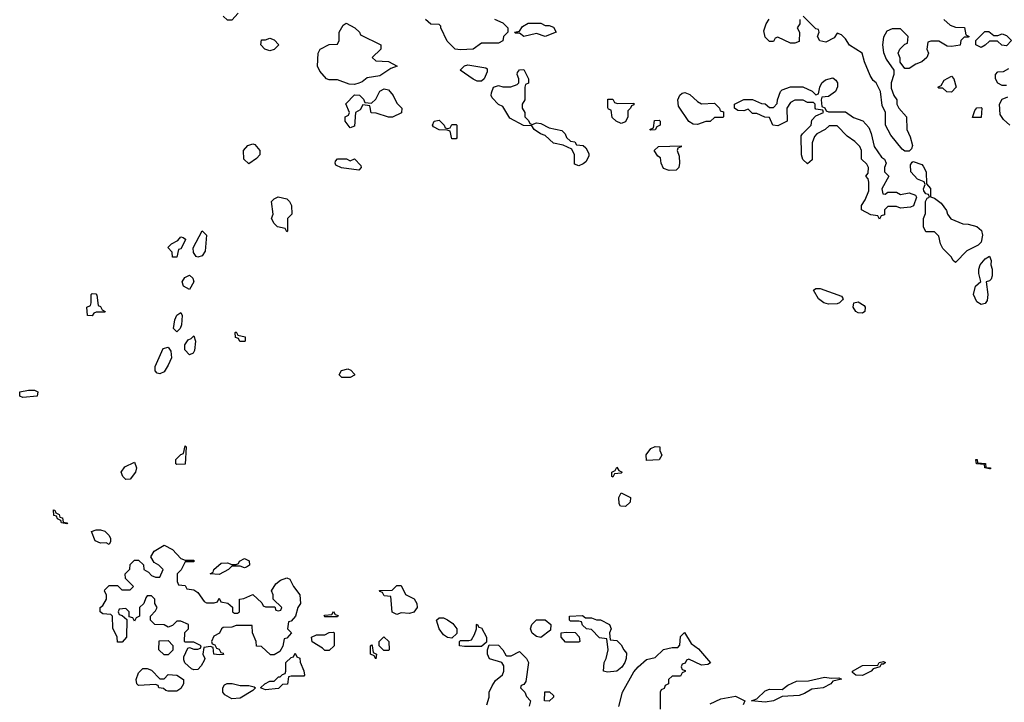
# Model space of a CAD drawing. Header units: inches. Extents: x 2668334 to 2765628, y 828034 to 955234.
# Tile 45 of 218: x 2711808 to 2716460, y 860622 to 863849. Entities that reach past the tile are written whole.
import ezdxf

# ---------------------------------------------------------------- set-up
doc = ezdxf.new("R2010")
doc.units = ezdxf.units.IN
doc.header["$MEASUREMENT"] = 0
doc.layers.add('C7816', color=7, linetype='Continuous')

msp = doc.modelspace()

# ---------------------------------------------------------------- linework, layer by layer
at = {"layer": 'C7816', "color": 4, "elevation": 16}
for points in [[(2712839.6, 863880.4), (2712810, 863846), (2712790, 863846), (2712770, 863866)], [(2714051.6, 863851.6), (2714090, 863834), (2714114, 863810), (2714114, 863790), (2714094, 863770), (2714090, 863748.7), (2714070, 863738), (2713990, 863738), (2713950, 863709.2), (2713890, 863706), (2713866, 863710), (2713827.3, 863747.3), (2713798, 863810), (2713798, 863818), (2713790, 863826), (2713750, 863828), (2713726, 863850)], [(2715494, 863850), (2715494, 863830), (2715482, 863810), (2715492, 863790), (2715490, 863746), (2715470, 863738), (2715450, 863738), (2715390, 863766), (2715378, 863762), (2715370, 863746), (2715350, 863746), (2715330, 863766), (2715323.1, 863796.9), (2715335.3, 863830), (2715348.9, 863851.1)], [(2716174, 863850), (2716203.6, 863823.6), (2716230, 863814), (2716272.7, 863812.7), (2716278, 863778), (2716294, 863770), (2716290, 863766), (2716270, 863766), (2716254, 863750), (2716251.6, 863728.4), (2716210, 863722), (2716190, 863724), (2716150, 863748), (2716112.7, 863747.3), (2716098, 863742), (2716094, 863710), (2716102, 863690), (2716094, 863670), (2716070.9, 863649.1), (2716042, 863638), (2716010, 863618), (2715990, 863618), (2715968.4, 863648.4), (2715967.3, 863667.3), (2715958, 863690), (2715966, 863710), (2715990, 863734), (2716002, 863738), (2716006, 863770), (2715970, 863806), (2715930, 863806), (2715905.4, 863794.6), (2715890, 863766), (2715884.7, 863730), (2715890, 863694), (2715902, 863662), (2715938, 863610), (2715938, 863590), (2715926, 863550), (2715926, 863526), (2715938, 863490), (2715952, 863470), (2715952, 863450), (2715962, 863430), (2715998, 863390), (2715998.8, 863330), (2716015.5, 863295.5), (2716026, 863254), (2716021, 863239), (2716010, 863228), (2715990, 863228), (2715977.2, 863237.2), (2715923.2, 863303.2), (2715898, 863350), (2715898, 863410), (2715883.1, 863443.1), (2715875.3, 863510), (2715854, 863550), (2715840.9, 863560.9), (2715825.6, 863585.6), (2715799, 863650), (2715788.7, 863690), (2715729.2, 863729.2), (2715710, 863758), (2715690, 863778), (2715670, 863786), (2715656.9, 863763.1), (2715616.9, 863743.1), (2715589, 863749), (2715578, 863770), (2715586, 863790), (2715582, 863802), (2715570, 863806), (2715510, 863866)], [(2716470, 863538), (2716450, 863538), (2716428.9, 863548.9), (2716418, 863570), (2716418, 863590), (2716430, 863602), (2716456.4, 863603.6), (2716482, 863618)], [(2716486, 863350), (2716456.4, 863376.4), (2716440.4, 863400.4), (2716438, 863450), (2716450, 863474), (2716476.4, 863483.6)], [(2714638, 860602), (2714655.3, 860670), (2714710, 860766), (2714729.6, 860790.4), (2714770, 860824.7), (2714810, 860834), (2714850, 860872), (2714890, 860882), (2714918, 860882), (2714927.3, 860892.7), (2714930, 860934), (2714948.4, 860951.6), (2714981, 860901), (2715014.4, 860874.4), (2715071.1, 860808.9), (2715059.6, 860800.4), (2715030, 860798), (2714970, 860826), (2714958, 860822), (2714952.7, 860807.3), (2714938, 860802), (2714934, 860790), (2714938, 860778), (2714952.7, 860772.7), (2714952.7, 860767.3), (2714938, 860762), (2714930, 860746), (2714890, 860746), (2714874, 860730), (2714874, 860710), (2714858, 860702), (2714852.7, 860687.3), (2714838, 860682), (2714834, 860670), (2714834, 860590)], [(2714015.3, 860610), (2714026, 860646), (2714026, 860670), (2714040.4, 860699.6), (2714055.3, 860724.7), (2714088.4, 860751.6), (2714095.3, 860770), (2714095.3, 860795.3), (2714086, 860810), (2714027.3, 860827.3), (2714018, 860850), (2714018, 860870), (2714026, 860894), (2714070, 860892), (2714091.1, 860871.1), (2714104.7, 860844.7), (2714110, 860842), (2714130, 860842), (2714170, 860862), (2714202, 860830), (2714212, 860810), (2714199.6, 860720.4), (2714190, 860706), (2714178, 860702), (2714174, 860690), (2714194, 860670), (2714202, 860650), (2714222, 860630), (2714215.3, 860604.7)], [(2715070, 860614.8), (2715121.2, 860638.8), (2715189.3, 860650.7), (2715234, 860630), (2715226, 860610)]]:
    msp.add_lwpolyline(points, dxfattribs=at)
for points in [[(2713390, 863542), (2713364.7, 863544.7), (2713310, 863564), (2713270, 863565.2), (2713258, 863570), (2713226.3, 863606.3), (2713215.3, 863630), (2713218, 863690), (2713228, 863710), (2713270, 863732), (2713310, 863734), (2713318, 863750), (2713318, 863790), (2713336.4, 863823.6), (2713350, 863832), (2713391.1, 863811.1), (2713414, 863790), (2713418, 863778), (2713514, 863730), (2713514, 863710), (2713474, 863670), (2713490, 863654), (2713551.1, 863651.1), (2713591.3, 863630), (2713561, 863619), (2713510, 863584), (2713450, 863574), (2713425.4, 863554.6), (2713410, 863548.7)], [(2714290, 863822), (2714310, 863822), (2714330, 863814), (2714342, 863790), (2714290, 863769.3), (2714250, 863784), (2714189.3, 863769.3), (2714170, 863786), (2714150, 863786), (2714146, 863790), (2714170, 863794), (2714183.1, 863816.9), (2714210, 863832), (2714270, 863832)], [(2716410, 863774), (2716430, 863774), (2716450, 863782), (2716470, 863774), (2716494, 863750), (2716470, 863726), (2716448.7, 863728.7), (2716427.3, 863747.3), (2716390, 863748), (2716370, 863728), (2716350, 863718), (2716326, 863730), (2716326, 863750), (2716367.3, 863792.7), (2716387.3, 863792.7)], [(2712990, 863702), (2712966, 863710), (2712948, 863730), (2712950, 863754), (2712970, 863754), (2712990, 863762), (2713010, 863754), (2713032, 863730), (2713010, 863708)], [(2713970, 863558), (2713950, 863568), (2713889, 863610), (2713910, 863631.3), (2713925.2, 863634.8), (2714010, 863622), (2714016, 863616), (2714016.9, 863603.1), (2714002, 863570), (2713990, 863558)], [(2714230, 863354), (2714250, 863362), (2714270, 863358), (2714310, 863338), (2714370, 863324.7), (2714384.7, 863310), (2714391.6, 863291.6), (2714410, 863274), (2714431.6, 863271.6), (2714438, 863258), (2714470, 863254), (2714483.6, 863243.6), (2714496.9, 863216.9), (2714496.9, 863203.1), (2714483.6, 863176.4), (2714470, 863168), (2714450, 863158), (2714430, 863166), (2714428.7, 863210), (2714416.4, 863236.4), (2714375.3, 863255.3), (2714330, 863265.2), (2714290, 863302), (2714268, 863310), (2714238, 863330), (2714227.3, 863347.3), (2714188.9, 863348.9), (2714123.1, 863383.1), (2714090, 863438), (2714070, 863448), (2714040.2, 863480.2), (2714035.3, 863490), (2714036.4, 863503.6), (2714046, 863530), (2714070, 863538), (2714090, 863531.3), (2714128.4, 863531.6), (2714158, 863542), (2714166, 863550), (2714166, 863570), (2714158, 863590), (2714160.4, 863599.6), (2714170, 863612), (2714190, 863614), (2714212, 863570), (2714211.6, 863548.4), (2714198, 863542), (2714194, 863530), (2714194, 863470), (2714182, 863450), (2714182, 863430), (2714194, 863410), (2714194, 863390), (2714212.7, 863372.7), (2714218, 863358)], [(2715630, 863414), (2715710, 863414), (2715747.1, 863387.1), (2715791, 863371), (2715819.8, 863339.8), (2715831.1, 863311.1), (2715844.7, 863250), (2715879.6, 863199.6), (2715894, 863190), (2715902, 863170), (2715894, 863150), (2715894, 863130), (2715914, 863110), (2715882, 863050), (2715885.4, 863025.4), (2715896.4, 863023.6), (2715910, 863034), (2715950, 863034), (2715970, 863022), (2716010, 863031), (2716039.8, 863019.8), (2716044.7, 863010), (2716031.1, 862968.9), (2716016.9, 862963.1), (2715970, 862958), (2715950, 862966), (2715910, 862966), (2715894, 862950), (2715894, 862926), (2715878, 862922), (2715870, 862906), (2715862, 862922), (2715830, 862926), (2715786, 862950), (2715786, 862970), (2715803.1, 862996.9), (2715820.4, 863039.6), (2715820.4, 863080.4), (2715816.4, 863096.4), (2715806, 863110), (2715816.4, 863123.6), (2715818, 863150), (2715810, 863166), (2715786, 863190), (2715786, 863230), (2715778, 863250), (2715753.6, 863273.6), (2715718, 863298), (2715670, 863348), (2715632.7, 863347.3), (2715614, 863330), (2715574, 863310), (2715563.6, 863296.4), (2715552.7, 863267.3), (2715552.7, 863187.3), (2715530, 863168), (2715508.4, 863188.4), (2715502, 863210), (2715500.4, 863299.6), (2715506, 863310), (2715548, 863350), (2715550, 863374), (2715570, 863394), (2715606, 863410), (2715602, 863422), (2715570, 863426), (2715566, 863430), (2715566, 863450), (2715558, 863458), (2715530, 863458), (2715510, 863468), (2715470, 863468), (2715450, 863458), (2715432, 863430), (2715434, 863370), (2715390, 863348), (2715366, 863350), (2715350, 863386), (2715328.4, 863388.4), (2715290, 863406), (2715270, 863406), (2715250, 863426), (2715230, 863418), (2715200.4, 863420.4), (2715186, 863430), (2715186, 863450), (2715230, 863472), (2715270, 863472), (2715312.7, 863452.7), (2715330, 863452), (2715350, 863434), (2715370, 863434), (2715387.3, 863452.7), (2715388, 863470), (2715402, 863510), (2715410, 863518), (2715450, 863532), (2715508.4, 863531.6), (2715551.6, 863511.6), (2715570, 863494), (2715582, 863498), (2715588, 863530), (2715598, 863550), (2715614.6, 863565.4), (2715650, 863574), (2715663.6, 863563.6), (2715672, 863550), (2715671.6, 863531.6), (2715662, 863510), (2715630, 863486), (2715598, 863482), (2715594, 863470), (2715598, 863438), (2715612.7, 863432.7), (2715618, 863418)], [(2716210, 863506), (2716188.4, 863508.4), (2716170, 863526), (2716150, 863526), (2716146, 863530), (2716162, 863538), (2716176.4, 863563.6), (2716210, 863582), (2716222, 863570), (2716232, 863530)], [(2713550, 863388), (2713492.7, 863407.3), (2713468.4, 863408.4), (2713462, 863442), (2713430, 863446), (2713416.9, 863423.1), (2713394, 863410), (2713390, 863346), (2713370, 863338), (2713346, 863370), (2713346, 863390), (2713362, 863398), (2713366, 863410), (2713348.9, 863451.1), (2713390, 863494), (2713412.7, 863492.7), (2713432.7, 863472.7), (2713438, 863458), (2713470, 863454), (2713490, 863474), (2713508.9, 863511.1), (2713530, 863522), (2713550, 863518), (2713572, 863490), (2713590, 863454), (2713614, 863430), (2713611.6, 863408.4), (2713570, 863388)], [(2715030, 863451.3), (2715090, 863454), (2715114, 863430), (2715118, 863418), (2715132.7, 863412.7), (2715134, 863390), (2715130, 863386), (2715090, 863386), (2715070, 863368), (2715050, 863368), (2715010, 863354), (2714990, 863355.3), (2714970, 863368), (2714920.4, 863440.4), (2714918, 863470), (2714927.3, 863492.7), (2714938, 863502), (2714950, 863504.7), (2714974.8, 863494.8), (2715010, 863462)], [(2714632.7, 863452.7), (2714710, 863454), (2714710, 863446), (2714698, 863442), (2714694, 863430), (2714682, 863418), (2714682, 863390), (2714670, 863366), (2714650, 863358), (2714626, 863370), (2714607.3, 863387.3), (2714602, 863422), (2714590, 863426), (2714587.3, 863432.7), (2714587.3, 863472.7), (2714610, 863474), (2714618, 863458)], [(2716310, 863386), (2716320.4, 863419.6), (2716330, 863432), (2716350, 863434), (2716354, 863430), (2716350, 863386)], [(2713830, 863334), (2713842, 863338), (2713850, 863354), (2713870, 863354), (2713874, 863350), (2713874, 863290), (2713870, 863286), (2713850, 863286), (2713842, 863322), (2713827.3, 863327.3), (2713790, 863328), (2713763.1, 863343.1), (2713758, 863350), (2713766, 863370), (2713790, 863374), (2713814, 863350), (2713818, 863338)], [(2714790, 863326), (2714786, 863330), (2714802, 863338), (2714808, 863372), (2714830, 863374), (2714834, 863370), (2714834, 863350), (2714818, 863342), (2714810, 863328)], [(2712890, 863168), (2712866.6, 863190), (2712865.1, 863230), (2712885.3, 863254.7), (2712910, 863262.8), (2712918.5, 863258.5), (2712942, 863230), (2712942, 863210), (2712926.4, 863193.6)], [(2714876.4, 863136.4), (2714850, 863146), (2714838, 863170), (2714835.3, 863195.3), (2714823.1, 863203.1), (2714806, 863230), (2714826, 863250), (2714932.7, 863252.7), (2714932.7, 863247.3), (2714918, 863242), (2714914, 863230), (2714923.6, 863203.6), (2714924.7, 863170), (2714922, 863150), (2714910, 863138)], [(2713410, 863138), (2713328.7, 863148.7), (2713302, 863162), (2713298, 863170), (2713300.4, 863179.6), (2713310, 863192), (2713351.3, 863191.3), (2713370, 863182), (2713390, 863192), (2713419.6, 863159.6), (2713422, 863150)], [(2716230, 862702), (2716218, 862710), (2716208.4, 862728.4), (2716170, 862768), (2716159, 862790), (2716150, 862826), (2716130, 862846), (2716090, 862846), (2716078, 862870), (2716078, 862910), (2716087.3, 862932.7), (2716088, 862990), (2716095.3, 863004.7), (2716106, 863010), (2716102, 863022), (2716090, 863026), (2716080.4, 863040.4), (2716078, 863050), (2716086, 863070), (2716082, 863082), (2716050, 863095.3), (2716019, 863130), (2716016.4, 863163.6), (2716024, 863176), (2716030, 863178), (2716070, 863164.7), (2716076.8, 863156.8), (2716091.3, 863130), (2716092.7, 863072.7), (2716111.1, 863051.1), (2716112, 863012), (2716130, 863006), (2716161.4, 862981.4), (2716186.8, 862946.8), (2716191.3, 862930), (2716207.1, 862907.1), (2716264, 862884), (2716290, 862882.8), (2716330, 862870.8), (2716352.8, 862852.8), (2716357.1, 862830), (2716350, 862797.2), (2716336.7, 862783.3), (2716283.5, 862756.5)], [(2713070, 862846), (2713062, 862862), (2713026, 862870), (2713010, 862886), (2712998, 862910), (2713006, 862930), (2712998, 862990), (2713010, 863002), (2713028.9, 863011.1), (2713070, 863002), (2713082, 862990), (2713092, 862970), (2713094, 862930), (2713074, 862910), (2713074, 862850)], [(2712530, 862726), (2712528, 862750), (2712508, 862772), (2712526, 862790), (2712555.3, 862804.7), (2712570, 862822), (2712579.6, 862819.6), (2712591.6, 862811.6), (2712591.6, 862808.4), (2712570, 862766), (2712558, 862762), (2712550, 862726)], [(2712650, 862726), (2712642, 862730), (2712629.1, 862749.1), (2712628, 862770), (2712670, 862851.3), (2712690.8, 862830), (2712684.9, 862755.1), (2712670, 862733.2)], [(2716350, 862502), (2716330, 862515.3), (2716314, 862550), (2716324, 862590), (2716348.4, 862611.6), (2716339.3, 862650), (2716339.3, 862670), (2716346, 862690), (2716370, 862718), (2716390, 862731.3), (2716398, 862710), (2716396, 862690), (2716402.8, 862670), (2716402, 862638), (2716397.3, 862622.7), (2716390, 862615.3), (2716374, 862610), (2716382.8, 862550), (2716378.8, 862521.2), (2716370, 862508)], [(2712610, 862574), (2712582, 862590), (2712575.3, 862610), (2712588, 862630), (2712610, 862641), (2712626.8, 862626.8), (2712630.6, 862610)], [(2715630, 862504), (2715608, 862510), (2715582, 862530), (2715558, 862570), (2715570, 862578), (2715590, 862578), (2715690, 862542), (2715698, 862530), (2715695.3, 862524.7), (2715682, 862510), (2715670, 862505.2)], [(2712150, 862448.7), (2712128, 862450), (2712126, 862490), (2712142, 862498), (2712146, 862510), (2712146, 862550), (2712150, 862554), (2712167.3, 862552.7), (2712172.7, 862547.3), (2712178, 862498), (2712190, 862494), (2712198, 862478), (2712212, 862470), (2712210, 862466), (2712170, 862466), (2712158, 862462)], [(2715790, 862461.2), (2715770, 862463.7), (2715759, 862470), (2715745.2, 862490), (2715749.2, 862510.8), (2715770, 862516), (2715798, 862498), (2715802.8, 862490), (2715801, 862470)], [(2712550, 862374), (2712534, 862390), (2712541.2, 862430), (2712550, 862452), (2712570, 862464.7), (2712576.3, 862450), (2712572.8, 862407.2), (2712566, 862390)], [(2712610, 862265.2), (2712588, 862288), (2712587.8, 862312.2), (2712604.5, 862335.5), (2712618.6, 862341.4), (2712630, 862354), (2712638.8, 862330), (2712634, 862286), (2712627.1, 862272.9)], [(2712870, 862328), (2712848.4, 862328.4), (2712842, 862342), (2712827.3, 862347.3), (2712826, 862370), (2712830, 862374), (2712838, 862358), (2712874, 862350), (2712874, 862330)], [(2712470, 862175.3), (2712458, 862178), (2712448.4, 862188.4), (2712448.7, 862210), (2712485.2, 862294.8), (2712510, 862301), (2712522, 862282), (2712524.9, 862250), (2712510, 862215.3), (2712490, 862185.2)], [(2713330, 862158), (2713318, 862170), (2713329.1, 862190.9), (2713358, 862198), (2713372.7, 862192.7), (2713390, 862174), (2713390, 862168), (2713370, 862158)], [(2711823.1, 862063.1), (2711808.7, 862068.7), (2711808, 862090), (2711850, 862098), (2711878, 862098), (2711894, 862090), (2711890, 862068.7)], [(2712550, 861746), (2712546, 861750), (2712546, 861770), (2712570, 861794), (2712582, 861798), (2712590, 861834), (2712594, 861830), (2712590, 861748)], [(2714770, 861766), (2714768.4, 861791.6), (2714790, 861822), (2714810, 861832), (2714832, 861830), (2714832.7, 861812.7), (2714842, 861790), (2714830, 861768)], [(2712310, 861675.3), (2712295.3, 861690), (2712288, 861710), (2712304.7, 861735.3), (2712350, 861758), (2712359.1, 861730), (2712355.5, 861710), (2712330, 861677.2)], [(2716390, 861726), (2716368, 861730), (2716366, 861746), (2716328, 861750), (2716326, 861770), (2716332, 861770), (2716334, 861754), (2716370.6, 861750.6), (2716372.7, 861732.7), (2716394, 861730), (2716394, 861726)], [(2714610, 861686), (2714606, 861690), (2714606, 861710), (2714622, 861718), (2714630, 861734), (2714638, 861718), (2714654, 861710), (2714650, 861706), (2714618, 861702)], [(2714670, 861548), (2714646, 861550), (2714640.4, 861560.4), (2714638, 861590), (2714650, 861612), (2714694, 861590), (2714691.6, 861568.4)], [(2712030, 861466), (2712006, 861470), (2712002, 861482), (2711986, 861490), (2711982, 861502), (2711970, 861506), (2711967.3, 861532.7), (2711974, 861530), (2711978, 861518), (2711994, 861510), (2711998, 861498), (2712010, 861494), (2712014, 861474), (2712034, 861470)], [(2712230, 861368), (2712216.4, 861376.4), (2712190, 861375.3), (2712165.2, 861385.2), (2712148, 861430), (2712170, 861438), (2712190, 861438), (2712210.9, 861430.9), (2712231.1, 861411.1), (2712236.9, 861396.9), (2712236.9, 861383.1)], [(2712590, 861294), (2712630, 861294), (2712632, 861290), (2712630, 861286), (2712590, 861286), (2712571.3, 861248.7), (2712552, 861230), (2712552.7, 861192.7), (2712558, 861178), (2712590, 861174), (2712598, 861158), (2712630, 861154), (2712650, 861142), (2712679.6, 861099.6), (2712690, 861092), (2712727.3, 861092.7), (2712742, 861098), (2712750, 861114), (2712758, 861098), (2712791.6, 861091.6), (2712812.7, 861072.7), (2712814, 861050), (2712823.6, 861043.6), (2712836.4, 861043.6), (2712846, 861050), (2712846, 861110), (2712867.3, 861112.7), (2712910, 861132), (2712952.7, 861092.7), (2712958, 861078), (2712970, 861074), (2713014, 861074), (2713018, 861058), (2713030, 861054), (2713042, 861058), (2713046, 861070), (2713006, 861110), (2713006, 861130), (2712998, 861150), (2713018, 861182), (2713040.2, 861199.8), (2713070, 861211.3), (2713084.7, 861204.7), (2713101, 861170), (2713132, 861130), (2713134, 861090), (2713122, 861070), (2713110.9, 861029.1), (2713090, 861006), (2713078, 861002), (2713074, 860970), (2713092, 860950), (2713070, 860926), (2713058, 860922), (2713051.6, 860888.4), (2713036.9, 860863.1), (2713010, 860846), (2712992.7, 860847.3), (2712950, 860886), (2712927.3, 860887.3), (2712926, 860910), (2712908, 860950), (2712906, 860986), (2712830, 860986), (2712810, 860978), (2712770, 860975.3), (2712762, 860970), (2712751.3, 860948.7), (2712725.4, 860934.6), (2712714, 860910), (2712718, 860898), (2712730, 860894), (2712738, 860878), (2712750, 860874), (2712758, 860858), (2712770, 860854), (2712771.6, 860848.4), (2712750, 860846), (2712726, 860850), (2712722, 860882), (2712710, 860886), (2712678, 860882), (2712674, 860850), (2712682, 860830), (2712679.6, 860820.4), (2712665.4, 860794.6), (2712650, 860778), (2712630, 860775.3), (2712620.2, 860780.2), (2712588.9, 860808.9), (2712583.1, 860823.1), (2712583.1, 860836.9), (2712602, 860878), (2712610, 860882), (2712630, 860874), (2712650, 860874), (2712662, 860878), (2712666, 860890), (2712630, 860906), (2712590, 860906), (2712586, 860910), (2712588.4, 860951.6), (2712606, 860970), (2712606, 860990), (2712570, 861006), (2712550, 861006), (2712530, 860986), (2712510, 860978), (2712490, 860988), (2712446, 860990), (2712426, 861010), (2712426, 861030), (2712450, 861054), (2712458, 861070), (2712446, 861090), (2712446, 861110), (2712430, 861126), (2712410, 861126), (2712403.6, 861116.4), (2712394, 861090), (2712374, 861070), (2712374, 861030), (2712358, 861022), (2712350, 861006), (2712342, 861022), (2712326, 861026), (2712326, 861050), (2712310, 861066), (2712278, 861062), (2712274, 861050), (2712278, 861038), (2712292.7, 861032.7), (2712314, 861014), (2712312, 860930), (2712292.7, 860907.3), (2712270, 860906), (2712268, 860930), (2712247.3, 860972.7), (2712246, 861030), (2712238, 861038), (2712200.4, 861040.4), (2712188, 861050), (2712188, 861070), (2712200.4, 861079.6), (2712218, 861110), (2712218, 861130), (2712208.4, 861148.4), (2712210, 861154), (2712230, 861174), (2712270, 861174), (2712290, 861154), (2712330, 861154), (2712346, 861170), (2712307.3, 861207.3), (2712306, 861230), (2712328, 861252), (2712330, 861274), (2712350, 861294), (2712370, 861294), (2712392.7, 861272.7), (2712394, 861250), (2712416.9, 861236.9), (2712430, 861222), (2712450, 861214), (2712470, 861214), (2712486, 861250), (2712466, 861270), (2712443.1, 861283.1), (2712428, 861310), (2712443.1, 861336.9), (2712490, 861364.7), (2712530, 861344.7), (2712570, 861302)], [(2712870, 861258), (2712850, 861266), (2712810, 861266), (2712794, 861250), (2712750, 861226), (2712708, 861230), (2712722, 861238), (2712726, 861250), (2712760.4, 861279.6), (2712790, 861282), (2712810, 861274), (2712830, 861274), (2712842, 861278), (2712846, 861290), (2712870, 861302), (2712891.6, 861291.6), (2712894, 861270), (2712879.6, 861260.4)], [(2713650, 861042), (2713610, 861046), (2713590, 861038), (2713568.4, 861048.4), (2713562, 861122), (2713530, 861126), (2713522, 861142), (2713510, 861146), (2713508.4, 861151.6), (2713567.3, 861152.7), (2713590, 861174), (2713610, 861174), (2713631.6, 861131.6), (2713671.1, 861111.1), (2713684.7, 861090), (2713686, 861070), (2713670, 861048)], [(2713250, 861026), (2713246, 861030), (2713250, 861034), (2713282, 861038), (2713290, 861052), (2713298, 861038), (2713312.7, 861032.7), (2713310, 861026)], [(2713850, 860926), (2713830, 860928), (2713810, 860942), (2713789.1, 860969.1), (2713778, 861010), (2713790, 861022), (2713810, 861022), (2713830, 861012), (2713854.4, 860994.4), (2713874, 860970), (2713872.7, 860947.3)], [(2714270, 860928.7), (2714250, 860934), (2714230, 860948.7), (2714222, 860970), (2714228, 860990), (2714250, 861012), (2714290, 861012), (2714318, 860990), (2714316, 860964)], [(2714482, 861022), (2714510, 861022), (2714532.7, 861012.7), (2714551.6, 861011.6), (2714594, 860990), (2714602, 860970), (2714594, 860950), (2714598, 860918), (2714630, 860914), (2714650, 860894), (2714662, 860870), (2714675.3, 860855.3), (2714674, 860830), (2714666.8, 860810), (2714652.2, 860787.8), (2714630, 860769.5), (2714585.2, 860765.2), (2714566, 860770), (2714568.7, 860810), (2714579, 860830), (2714588, 860870), (2714582, 860922), (2714547.3, 860927.3), (2714510, 860966), (2714486, 860970), (2714467.3, 860987.3), (2714462, 861002), (2714450, 861006), (2714410, 861006), (2714406, 861010), (2714406, 861030), (2714467.3, 861032.7)], [(2713250, 860868), (2713239, 860879), (2713190, 860908), (2713186, 860930), (2713210, 860942), (2713250, 860942), (2713270, 860952), (2713290, 860954), (2713294, 860950), (2713294, 860890), (2713270, 860868)], [(2713910, 860886), (2713886, 860890), (2713886, 860910), (2713890, 860914), (2713930, 860914), (2713942, 860918), (2713956.4, 860943.6), (2713966, 860970), (2713966, 860990), (2713970, 860992), (2713978, 860978), (2713990, 860974), (2714014, 860930), (2714014, 860906), (2713990, 860886)], [(2714450, 860906), (2714387.3, 860907.3), (2714366, 860930), (2714366, 860950), (2714390, 860954), (2714432.7, 860952.7), (2714451.6, 860931.6), (2714454, 860910)], [(2712490, 860846), (2712466, 860870), (2712467.3, 860912.7), (2712510, 860914), (2712531.6, 860891.6), (2712531.6, 860868.4), (2712510, 860846)], [(2713528, 860868), (2713506, 860890), (2713506, 860910), (2713528.4, 860931.6), (2713552, 860910), (2713554, 860870), (2713550, 860868)], [(2712970, 860682), (2712946, 860690), (2712966, 860710), (2712990, 860722), (2713010, 860722), (2713030, 860742), (2713038, 860742), (2713050, 860754), (2713062, 860758), (2713066, 860770), (2713066, 860810), (2713090, 860834), (2713102, 860838), (2713110, 860854), (2713118, 860838), (2713131.6, 860831.6), (2713132.7, 860812.7), (2713151.1, 860771.1), (2713154, 860750), (2713150, 860746), (2713090, 860746), (2713078, 860742), (2713072.7, 860707.3), (2713050, 860706), (2713030, 860688)], [(2713490, 860828), (2713482, 860842), (2713466, 860850), (2713466, 860890), (2713470, 860894), (2713474, 860890), (2713478, 860858), (2713494, 860850)], [(2715790, 860749.7), (2715758, 860750), (2715743.1, 860763.1), (2715742, 860770), (2715790, 860797.1), (2715862, 860798), (2715868, 860810), (2715890, 860814.8), (2715898, 860810), (2715890, 860802), (2715878, 860802), (2715872, 860790), (2715839.8, 860780.2), (2715831, 860770)], [(2712470, 860734), (2712490, 860734), (2712510, 860754), (2712551, 860751), (2712582, 860730), (2712582, 860710), (2712570, 860688), (2712550, 860675.3), (2712510, 860675.3), (2712498, 860678), (2712487.3, 860687.3), (2712466, 860690), (2712462, 860702), (2712450, 860706), (2712370, 860702), (2712362, 860710), (2712359, 860730), (2712370, 860762), (2712390, 860782), (2712410, 860782), (2712430, 860774)], [(2715644, 860736), (2715678, 860738), (2715691.3, 860731.3), (2715650, 860722), (2715641, 860710), (2715604.7, 860690), (2715550, 860684.5), (2715516, 860664), (2715490, 860655.1), (2715410, 860649.6), (2715370, 860629.7), (2715330, 860622.6), (2715266, 860630), (2715290, 860638), (2715330, 860676.3), (2715350, 860683.8), (2715410, 860682.8), (2715437.2, 860702.8), (2715478.3, 860721.7), (2715535.5, 860724.5), (2715610, 860740.5)], [(2712850, 860701), (2712890, 860702), (2712916, 860696), (2712922, 860690), (2712910, 860678), (2712850, 860642), (2712810, 860639), (2712778, 860658), (2712768, 860670), (2712768, 860690), (2712775.3, 860704.7), (2712788.9, 860711.1), (2712811.3, 860711.3)], [(2714310, 860628), (2714288, 860630), (2714288.4, 860671.6), (2714311.6, 860671.6), (2714330, 860654), (2714330, 860646)]]:
    msp.add_lwpolyline(points, close=True, dxfattribs=at)

doc.saveas('drawing.dxf')
